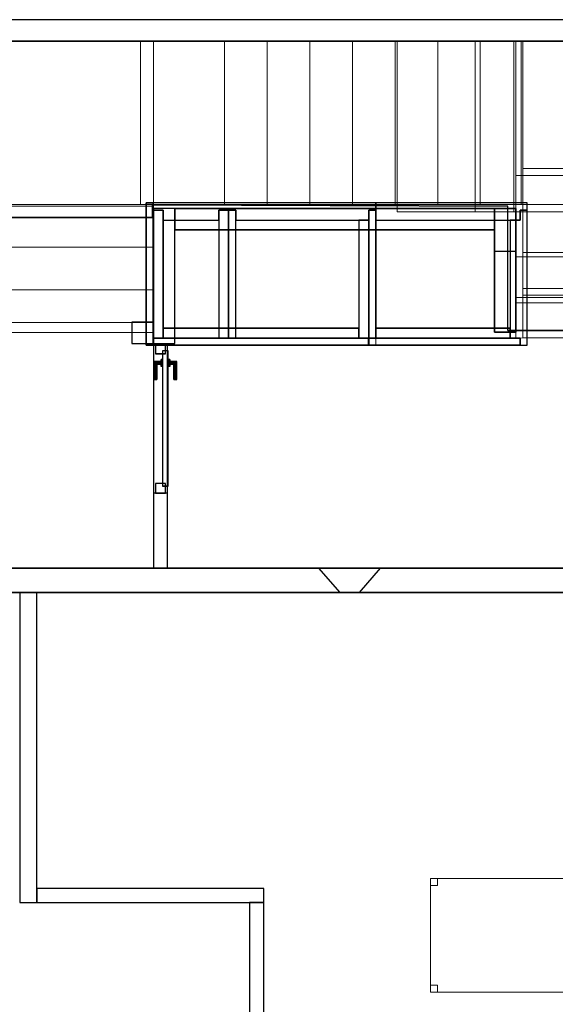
# Model space of a CAD drawing. Header units: metres. Extents: x 391.1 to 430.4, y 12.7 to 28.9.
# Tile 160 of 165: x 411.1 to 414.9, y 21.3 to 28.2. Entities that reach past the tile are written whole.
import ezdxf

# ---------------------------------------------------------------- set-up
doc = ezdxf.new("R2010")
doc.units = ezdxf.units.M
doc.layers.add('01_CARPINTERIA', color=5, linetype='Continuous', lineweight=25, true_color=0x0000ff)
doc.layers.add('01_SUELOS', color=7, linetype='Continuous', lineweight=25, true_color=0x007f00)
for name, color, linetype, lineweight in [('02_MOBILIARIO', 7, 'Continuous', 18), ('A-DETL-____-MBND', 7, 'Continuous', 18), ('A-GENM-____-OTLN', 7, 'Continuous', 18), ('A-WALL-____-MCUT', 7, 'Continuous', 25), ('A-WALL-____-OTLN', 7, 'Continuous', 25), ('S-STRS-____-MCUT', 7, 'Continuous', 18), ('S-STRS-____-OTLN', 7, 'Continuous', 18)]:
    doc.layers.add(name, color=color, linetype=linetype, lineweight=lineweight)

# ---------------------------------------------------------------- blocks, each defined once
blk = doc.blocks.new('Family - Peldaño final-153578-01_FON_P0')
at = {"layer": 'S-STRS-____-OTLN', "color": 253, "true_color": 0xaaaaaa}
for p, q in [((1.1998, 2.0879), (0, 2.0879)), ((0, 2.0879), (1.1998, 2.0879)), ((0, 2.0879), (0, 0.9379)), ((0, 0.9379), (0, 2.0879)), ((1.1998, 2.0879), (0, 2.0879)), ((0, 2.0879), (1.1998, 2.0879)), ((0, 2.0879), (0, 0.9379)), ((0, 0.9379), (0, 2.0879)), ((1.109, 0.9379), (1.109, 2.0879)), ((1.109, 2.0879), (3.7856, 2.0879)), ((1.699, 2.0879), (1.109, 2.0879)), ((1.1998, 0.9379), (1.1998, 2.0879)), ((1.1998, 2.0879), (1.1998, 0.9379)), ((1.699, 2.0879), (1.1998, 2.0879)), ((1.1998, 2.0879), (1.699, 2.0879)), ((1.1998, 2.0879), (1.1998, 0.9379)), ((1.1998, 0.9379), (1.1998, 2.0879)), ((1.1998, 0.9379), (1.1998, 2.0879)), ((1.1998, 2.0879), (1.1998, 0.9379)), ((1.699, 0.9379), (1.699, 2.0879)), ((1.699, 2.0879), (1.699, 0.9379)), ((1.999, 2.0879), (1.699, 2.0879)), ((1.699, 2.0879), (1.999, 2.0879)), ((1.699, 2.0879), (1.699, 0.9379)), ((1.699, 0.9379), (1.699, 2.0879)), ((1.699, 0.9379), (1.699, 2.0879)), ((1.699, 0.9379), (1.699, 2.0879)), ((1.999, 2.0879), (1.699, 2.0879)), ((2.299, 2.0879), (1.999, 2.0879)), ((1.999, 2.0879), (2.299, 2.0879)), ((1.999, 2.0879), (1.999, 0.9379)), ((1.999, 0.9379), (1.999, 2.0879)), ((1.999, 0.9379), (1.999, 2.0879)), ((1.999, 2.0879), (1.999, 0.9379)), ((1.999, 0.9379), (1.999, 2.0879)), ((1.999, 0.9379), (1.999, 2.0879)), ((2.299, 2.0879), (1.999, 2.0879)), ((2.299, 0.9379), (2.299, 2.0879)), ((2.299, 2.0879), (2.299, 0.9379)), ((2.599, 2.0879), (2.299, 2.0879)), ((2.299, 2.0879), (2.599, 2.0879)), ((2.299, 2.0879), (2.299, 0.9379)), ((2.299, 0.9379), (2.299, 2.0879)), ((2.299, 0.9379), (2.299, 2.0879)), ((2.299, 0.9379), (2.299, 2.0879)), ((2.599, 2.0879), (2.299, 2.0879)), ((2.599, 0.9379), (2.599, 2.0879)), ((2.599, 2.0879), (2.599, 0.9379)), ((2.899, 2.0879), (2.599, 2.0879)), ((2.599, 2.0879), (2.899, 2.0879)), ((2.599, 2.0879), (2.599, 0.9379)), ((2.599, 0.9379), (2.599, 2.0879)), ((2.599, 0.9379), (2.599, 2.0879)), ((2.599, 0.9379), (2.599, 2.0879)), ((2.899, 2.0879), (2.599, 2.0879)), ((3.199, 2.0879), (2.899, 2.0879)), ((2.899, 2.0879), (3.199, 2.0879)), ((2.899, 2.0879), (2.899, 0.9379)), ((2.899, 0.9379), (2.899, 2.0879)), ((2.899, 0.9379), (2.899, 2.0879)), ((2.899, 2.0879), (2.899, 0.9379)), ((2.899, 0.9379), (2.899, 2.0879)), ((2.899, 0.9379), (2.899, 2.0879)), ((3.199, 2.0879), (2.899, 2.0879)), ((3.199, 0.9379), (3.199, 2.0879)), ((3.199, 2.0879), (3.199, 0.9379)), ((3.499, 2.0879), (3.199, 2.0879)), ((3.199, 2.0879), (3.499, 2.0879)), ((3.199, 2.0879), (3.199, 0.9379)), ((3.199, 0.9379), (3.199, 2.0879)), ((3.199, 0.9379), (3.199, 2.0879)), ((3.199, 0.9379), (3.199, 2.0879)), ((3.499, 2.0879), (3.199, 2.0879)), ((3.499, 0.9379), (3.499, 2.0879)), ((3.499, 2.0879), (3.499, 0.9379)), ((3.799, 2.0879), (3.499, 2.0879)), ((3.499, 2.0879), (3.799, 2.0879)), ((3.499, 2.0879), (3.499, 0.9379)), ((3.499, 0.9379), (3.499, 2.0879)), ((3.499, 0.9379), (3.499, 2.0879)), ((3.499, 0.9379), (3.499, 2.0879)), ((3.799, 2.0879), (3.499, 2.0879)), ((3.7856, 2.0879), (3.799, 2.0879)), ((3.7856, 0.9379), (3.7856, 2.0879)), ((4.9492, 2.0879), (3.799, 2.0879)), ((3.799, 2.0879), (4.9492, 2.0879)), ((3.799, 2.0879), (3.799, 0.9379)), ((3.799, 0.9379), (3.799, 2.0879)), ((4.9492, 2.0879), (3.799, 2.0879)), ((3.799, 2.0879), (4.9492, 2.0879)), ((3.799, 2.0879), (3.799, 0.9379)), ((3.799, 0.9379), (3.799, 2.0879)), ((3.799, 0.9379), (3.799, 2.0879)), ((3.799, 2.0879), (3.799, 0.9379)), ((3.799, 2.0879), (3.799, 0.9379)), ((3.799, 0.9379), (3.799, 2.0879)), ((4.949, 0.9378), (4.9492, 2.0879)), ((4.9492, 2.0879), (4.949, 0.9378)), ((4.949, 0.9378), (4.9492, 2.0879)), ((4.9492, 2.0879), (4.949, 0.9378)), ((3.799, 0.6002), (3.7991, 1.1902)), ((3.7991, 1.1902), (3.799, 0.3456)), ((3.7991, 1.1902), (4.9491, 1.1901)), ((4.9491, 1.1901), (4.949, 0.3454)), ((4.949, 0.6), (4.9491, 1.1901)), ((0, 0.9379), (1.1998, 0.9379)), ((1.1998, 0.9379), (0, 0.9379)), ((0, 0.9379), (1.1998, 0.9379)), ((1.1998, 0.9379), (0, 0.9379)), ((1.1998, 0.9379), (0, 0.9379)), ((0, 0.9379), (1.1998, 0.9379)), ((0, 0.9379), (0, 0.6379)), ((0, 0.6379), (0, 0.9379)), ((0, 0.9379), (0, 0.9245)), ((0, 0.6379), (0, 0.9379)), ((0, 0.9379), (1.1998, 0.9379)), ((1.1998, 0.9379), (0, 0.9379)), ((0, 0.9245), (0, 0.1075)), ((1.1998, 0.9245), (0, 0.9245)), ((1.109, 0.9379), (3.7856, 0.9379)), ((1.699, 0.9379), (1.109, 0.9379)), ((1.1998, 0.9379), (1.699, 0.9379)), ((1.699, 0.9379), (1.1998, 0.9379)), ((1.1998, 0.6379), (1.1998, 0.9379)), ((1.1998, 0.9379), (1.1998, 0.6379)), ((1.1998, 0.9245), (1.1998, 0.9379)), ((1.1998, 0.9379), (1.1998, 0.6379)), ((1.1998, 0.1075), (1.1998, 0.9245)), ((1.699, 0.9379), (1.999, 0.9379)), ((1.999, 0.9379), (1.699, 0.9379)), ((1.999, 0.9379), (1.699, 0.9379)), ((1.999, 0.9379), (2.299, 0.9379)), ((2.299, 0.9379), (1.999, 0.9379)), ((2.299, 0.9379), (1.999, 0.9379)), ((2.299, 0.9379), (2.599, 0.9379)), ((2.599, 0.9379), (2.299, 0.9379)), ((2.599, 0.9379), (2.299, 0.9379)), ((2.599, 0.9379), (2.899, 0.9379)), ((2.899, 0.9379), (2.599, 0.9379)), ((2.899, 0.9379), (2.599, 0.9379)), ((2.899, 0.9379), (3.199, 0.9379)), ((3.199, 0.9379), (2.899, 0.9379)), ((3.199, 0.9379), (2.899, 0.9379)), ((3.199, 0.9379), (3.499, 0.9379)), ((3.499, 0.9379), (3.199, 0.9379)), ((3.499, 0.9379), (3.199, 0.9379)), ((3.499, 0.9379), (3.799, 0.9379)), ((3.799, 0.9379), (3.499, 0.9379)), ((3.799, 0.9379), (3.499, 0.9379)), ((3.7856, 0.9379), (3.799, 0.9379)), ((3.799, 0.9379), (4.949, 0.9378)), ((4.949, 0.9378), (3.799, 0.9379)), ((4.949, 0.9378), (3.799, 0.9379)), ((3.799, 0.9379), (4.949, 0.9378)), ((3.799, 0.9379), (3.799, 0.6002)), ((3.799, 0.6002), (3.799, 0.9379)), ((3.799, 0.9379), (4.949, 0.9378)), ((4.949, 0.9378), (3.799, 0.9379)), ((4.949, 0.6), (4.949, 0.9378)), ((4.949, 0.9378), (4.949, 0.6)), ((0, 0.6379), (1.1998, 0.6379)), ((1.1998, 0.6379), (0, 0.6379)), ((1.1998, 0.6379), (0, 0.6379)), ((0, 0.6379), (1.1998, 0.6379)), ((0, 0.6379), (0, 0.3379)), ((0, 0.3379), (0, 0.6379)), ((0, 0.3379), (0, 0.6379)), ((1.1998, 0.6379), (0, 0.6379)), ((1.1998, 0.6379), (0, 0.6379)), ((1.1998, 0.3379), (1.1998, 0.6379)), ((1.1998, 0.6379), (1.1998, 0.3379)), ((1.1998, 0.6379), (1.1998, 0.3379)), ((3.799, 0.3002), (3.799, 0.6002)), ((3.799, 0.6002), (4.949, 0.6)), ((3.799, 0.6002), (4.949, 0.6)), ((4.949, 0.6), (3.799, 0.6002)), ((3.799, 0.6002), (4.949, 0.6)), ((3.799, 0.6002), (3.799, 0.3002)), ((3.799, 0.3002), (3.799, 0.6002)), ((3.799, 0.6002), (4.949, 0.6)), ((4.949, 0.6), (3.799, 0.6002)), ((4.949, 0.3), (4.949, 0.6)), ((4.949, 0.3), (4.949, 0.6)), ((4.949, 0.6), (4.949, 0.3)), ((1.1998, 0.3379), (0, 0.3379)), ((0, 0.3379), (1.1998, 0.3379)), ((0, 0.3379), (0, 0.0379)), ((0, 0.0379), (0, 0.3379)), ((0, 0.3379), (1.1998, 0.3379)), ((1.1998, 0.3379), (0, 0.3379)), ((0, 0.3379), (0, 0.0379)), ((1.1998, 0.3379), (0, 0.3379)), ((1.1998, 0.3379), (0, 0.3379)), ((1.1998, 0.0379), (1.1998, 0.3379)), ((1.1998, 0.3379), (1.1998, 0.0379)), ((1.1998, 0.0379), (1.1998, 0.3379)), ((3.799, 0.3456), (3.7989, 0.0002)), ((3.7989, 0.0002), (3.799, 0.3002)), ((3.799, 0.3002), (3.7989, 0.0002)), ((3.7989, 0.0002), (3.799, 0.3002)), ((4.949, 0.3454), (3.799, 0.3456)), ((3.799, 0.3002), (4.949, 0.3)), ((3.799, 0.3002), (4.949, 0.3)), ((4.949, 0.3), (3.799, 0.3002)), ((3.799, 0.3002), (4.949, 0.3)), ((3.799, 0.3002), (4.949, 0.3)), ((4.949, 0.3), (3.799, 0.3002)), ((4.949, 0.3454), (4.9489, 0)), ((4.9489, 0), (4.949, 0.3)), ((4.9489, 0), (4.949, 0.3)), ((4.949, 0.3), (4.9489, 0)), ((0, 0.1075), (0, 0.0379)), ((1.1998, 0.1075), (0, 0.1075)), ((1.1998, 0.0379), (1.1998, 0.1075)), ((0, 0.0379), (1.1998, 0.0379)), ((1.1998, 0.0379), (0, 0.0379)), ((0, 0.0379), (1.1998, 0.0379)), ((1.1998, 0.0379), (0, 0.0379)), ((3.7989, 0.0002), (4.9489, 0)), ((3.7989, 0.0002), (4.9489, 0)), ((3.7989, 0.0002), (4.9489, 0)), ((4.9489, 0), (3.7989, 0.0002))]:
    blk.add_line(p, q, dxfattribs=at)
blk = doc.blocks.new('Family - Envans PB-155364-01_FON_P0')
at = {"layer": 'A-WALL-____-MCUT', "color": 253, "true_color": 0xaaaaaa}
for p, q in [((1.5978, 0.1), (0, 0.1)), ((0, 0.1), (0, 0)), ((1.5978, 0), (1.5978, 0.1)), ((0, 0), (1.5978, 0))]:
    blk.add_line(p, q, dxfattribs=at)
at = {"layer": 'A-WALL-____-OTLN', "color": 253, "true_color": 0xaaaaaa}
for p, q in [((1.5978, 0.1), (0, 0.1)), ((0, 0.1), (0, 0)), ((1.5978, 0), (1.5978, 0.1)), ((0, 0), (1.5978, 0))]:
    blk.add_line(p, q, dxfattribs=at)
at = {"layer": 'A-WALL-____-OTLN', "color": 253, "lineweight": 18, "true_color": 0xaaaaaa}
blk.add_line((0, 0), (1.5978, 0), dxfattribs=at)
blk = doc.blocks.new('Family - Envans PB-155395-01_FON_P0')
at = {"layer": 'A-WALL-____-MCUT', "color": 253, "true_color": 0xaaaaaa}
for p, q in [((0.1512, 0.15), (0, 0.15)), ((0, 0.15), (0, 0)), ((0.1512, 0), (0.1512, 0.15)), ((0, 0), (0.1512, 0))]:
    blk.add_line(p, q, dxfattribs=at)
at = {"layer": 'A-WALL-____-OTLN', "color": 253, "true_color": 0xaaaaaa}
for p, q in [((0.1512, 0.15), (0, 0.15)), ((0, 0.15), (0, 0)), ((0.1512, 0), (0.1512, 0.15)), ((0, 0), (0.1512, 0))]:
    blk.add_line(p, q, dxfattribs=at)
at = {"layer": 'A-WALL-____-OTLN', "color": 253, "lineweight": 18, "true_color": 0xaaaaaa}
blk.add_line((0, 0), (0.2957, 0), dxfattribs=at)
blk = doc.blocks.new('Family - Envans PB-155415-01_FON_P0')
at = {"layer": 'A-WALL-____-MCUT', "color": 253, "true_color": 0xaaaaaa}
for p, q in [((0.9849, 0.12), (0.05, 0.12)), ((0.05, 0.12), (0.05, 0.05)), ((0.9849, 0.05), (0.9849, 0.12)), ((1.4949, 0.12), (1.1049, 0.12)), ((1.1049, 0.12), (1.1049, 0.05)), ((1.4949, 0.05), (1.4949, 0.12)), ((0, 0.05), (0, 0)), ((0.05, 0.05), (0, 0.05)), ((0, 0), (1.5649, 0)), ((1.1049, 0.05), (0.9849, 0.05)), ((1.5649, 0.05), (1.4949, 0.05)), ((1.5649, 0), (1.5649, 0.05))]:
    blk.add_line(p, q, dxfattribs=at)
at = {"layer": 'A-WALL-____-OTLN', "color": 253, "true_color": 0xaaaaaa}
for p, q in [((0.05, 0.12), (0.05, 0.05)), ((0.9849, 0.12), (0.05, 0.12)), ((0.9849, 0.05), (0.9849, 0.12)), ((1.1049, 0.12), (1.1049, 0.05)), ((1.4949, 0.12), (1.1049, 0.12)), ((1.4949, 0.05), (1.4949, 0.12)), ((0, 0.05), (0, 0)), ((0.05, 0.05), (0, 0.05)), ((0, 0), (1.5649, 0)), ((1.1049, 0.05), (0.9849, 0.05)), ((1.5649, 0.05), (1.4949, 0.05)), ((1.5649, 0), (1.5649, 0.05))]:
    blk.add_line(p, q, dxfattribs=at)
at = {"layer": 'A-WALL-____-OTLN', "color": 253, "lineweight": 18, "true_color": 0xaaaaaa}
blk.add_line((0, 0), (1.6149, 0), dxfattribs=at)
blk = doc.blocks.new('Family - Envans PB-155440-01_FON_P0')
at = {"layer": 'A-WALL-____-MCUT', "color": 253, "true_color": 0xaaaaaa}
for p, q in [((0.83, 0.12), (0, 0.12)), ((0, 0.12), (0, 0.05)), ((0.83, 0.05), (0.83, 0.12)), ((0, 0.05), (0, 0)), ((0.9, 0.05), (0, 0.05)), ((0, 0.05), (0.83, 0.05)), ((0, 0), (0.9, 0)), ((0.9, 0), (0.9, 0.05))]:
    blk.add_line(p, q, dxfattribs=at)
at = {"layer": 'A-WALL-____-OTLN', "color": 253, "true_color": 0xaaaaaa}
for p, q in [((0.83, 0.12), (0, 0.12)), ((0, 0.12), (0, 0.05)), ((0.83, 0.05), (0.83, 0.12)), ((0, 0.05), (0, 0)), ((0, 0.05), (0.9, 0.05)), ((0, 0.05), (0.83, 0.05)), ((0.9, 0.05), (0.9, 0)), ((0.9, 0), (0, 0))]:
    blk.add_line(p, q, dxfattribs=at)
at = {"layer": 'A-WALL-____-OTLN', "color": 253, "lineweight": 18, "true_color": 0xaaaaaa}
blk.add_line((-0.05, 0), (0.9, 0), dxfattribs=at)
blk = doc.blocks.new('Family - Envans PB-155485-01_FON_P0')
at = {"layer": 'A-WALL-____-MCUT', "color": 253, "true_color": 0xaaaaaa}
for p, q in [((0, 0.12), (0, 0)), ((2.1798, 0.12), (0, 0.12)), ((2.1797, 0), (2.1798, 0.12)), ((0, 0), (2.1797, 0))]:
    blk.add_line(p, q, dxfattribs=at)
at = {"layer": 'A-WALL-____-OTLN', "color": 253, "true_color": 0xaaaaaa}
for p, q in [((0, 0.12), (0, 0)), ((2.1798, 0.12), (0, 0.12)), ((2.1797, 0), (2.1798, 0.12)), ((0, 0), (2.1797, 0))]:
    blk.add_line(p, q, dxfattribs=at)
at = {"layer": 'A-WALL-____-OTLN', "color": 253, "lineweight": 18, "true_color": 0xaaaaaa}
blk.add_line((0, 0), (2.1797, 0), dxfattribs=at)
blk = doc.blocks.new('Family - Evans PB-155547-01_FON_P0')
at = {"layer": 'A-WALL-____-MCUT', "color": 253, "true_color": 0xaaaaaa}
for p, q in [((0.15, 0.87), (0, 0.87)), ((0, 0.87), (0, 0.5699)), ((0.15, 0.5699), (0.15, 0.87)), ((0, 0.5699), (0.15, 0.5699))]:
    blk.add_line(p, q, dxfattribs=at)
at = {"layer": 'A-WALL-____-OTLN', "color": 253, "true_color": 0xaaaaaa}
for p, q in [((0, 0.87), (0.15, 0.87)), ((0, 0), (0, 0.87)), ((0.15, 0.87), (0.15, 0)), ((0, 0.5699), (0, 0)), ((0.15, 0), (0.15, 0.5699)), ((0.15, 0), (0, 0)), ((0, 0), (0.15, 0))]:
    blk.add_line(p, q, dxfattribs=at)
blk = doc.blocks.new('Family - Mostrador 380X80_PB-155559-01_FON_P0')
at = {"layer": 'A-DETL-____-MBND', "color": 253, "true_color": 0xaaaaaa}
for p, q in [((3.8, 2.8), (2.9999, 2.8)), ((2.9999, 2.8), (3.8, 2.8)), ((2.9999, 2.8), (2.9999, 0.8001)), ((2.9999, 0.8001), (2.9999, 2.8)), ((2.9999, 2.75), (2.9999, 2.8)), ((2.9999, 2.8), (3.0499, 2.8)), ((3.0499, 2.8), (2.9999, 2.8)), ((2.9999, 2.8), (2.9999, 2.75)), ((3.0499, 2.8), (3.0499, 2.75)), ((3.0499, 2.75), (3.0499, 2.8)), ((3.75, 2.75), (3.75, 2.8)), ((3.75, 2.8), (3.8, 2.8)), ((3.8, 2.8), (3.75, 2.8)), ((3.75, 2.8), (3.75, 2.75)), ((3.8, 2.8), (3.8, 0)), ((3.8, 0), (3.8, 2.8)), ((3.8, 2.8), (3.8, 2.75)), ((3.8, 2.75), (3.8, 2.8)), ((3.0499, 2.75), (2.9999, 2.75)), ((2.9999, 2.75), (3.0499, 2.75)), ((3.8, 2.75), (3.75, 2.75)), ((3.75, 2.75), (3.8, 2.75)), ((0, 0.7501), (0, 0.8001)), ((0, 0.8001), (0.05, 0.8001)), ((0.05, 0.8001), (0, 0.8001)), ((0, 0.8001), (0, 0.7501)), ((0, 0.8001), (0, 0)), ((0, 0), (0, 0.8001)), ((0, 0.8001), (2.9999, 0.8001)), ((2.9999, 0.8001), (0, 0.8001)), ((0.05, 0.8001), (0.05, 0.7501)), ((0.05, 0.7501), (0.05, 0.8001)), ((2.9499, 0.7501), (2.9499, 0.8001)), ((2.9499, 0.8001), (2.9999, 0.8001)), ((2.9999, 0.8001), (2.9499, 0.8001)), ((2.9499, 0.8001), (2.9499, 0.7501)), ((2.9999, 0.8001), (2.9999, 0.7501)), ((2.9999, 0.7501), (2.9999, 0.8001)), ((0.05, 0.7501), (0, 0.7501)), ((0, 0.7501), (0.05, 0.7501)), ((2.9999, 0.7501), (2.9499, 0.7501)), ((2.9499, 0.7501), (2.9999, 0.7501)), ((0, 0), (0, 0.05)), ((0, 0.05), (0.05, 0.05)), ((0.05, 0.05), (0, 0.05)), ((0, 0.05), (0, 0)), ((0, 0), (3.8, 0)), ((0.05, 0), (0, 0)), ((0, 0), (0.05, 0)), ((0.05, 0.05), (0.05, 0)), ((0.05, 0), (0.05, 0.05)), ((3.75, 0), (3.75, 0.05)), ((3.75, 0.05), (3.8, 0.05)), ((3.8, 0.05), (3.75, 0.05)), ((3.75, 0.05), (3.75, 0)), ((3.8, 0.05), (3.8, 0)), ((3.8, 0), (3.8, 0.05)), ((3.8, 0), (0, 0)), ((3.8, 0), (3.75, 0)), ((3.75, 0), (3.8, 0))]:
    blk.add_line(p, q, dxfattribs=at)
blk = doc.blocks.new('Family - Envans PB-155580-01_FON_P0')
at = {"layer": 'A-WALL-____-MCUT', "color": 253, "true_color": 0xaaaaaa}
for p, q in [((1.4449, 0.12), (0.07, 0.12)), ((0.07, 0.12), (0.07, 0.05)), ((1.4449, 0.05), (1.4449, 0.12)), ((0, 0.05), (0, 0)), ((1.5149, 0.05), (0, 0.05)), ((0, 0), (1.5149, 0)), ((0.07, 0.05), (1.4449, 0.05)), ((1.5149, 0), (1.5149, 0.05))]:
    blk.add_line(p, q, dxfattribs=at)
at = {"layer": 'A-WALL-____-OTLN', "color": 253, "true_color": 0xaaaaaa}
for p, q in [((0.07, 0.05), (0.07, 0.12)), ((0.07, 0.12), (1.4449, 0.12)), ((1.4449, 0.12), (1.4449, 0.05)), ((0, 0.05), (1.5149, 0.05)), ((0, 0), (0, 0.05)), ((1.5149, 0), (0, 0)), ((1.4449, 0.05), (0.07, 0.05)), ((1.5149, 0.05), (1.5149, 0))]:
    blk.add_line(p, q, dxfattribs=at)
at = {"layer": 'A-WALL-____-OTLN', "color": 253, "lineweight": 18, "true_color": 0xaaaaaa}
blk.add_line((0, 0), (1.5149, 0), dxfattribs=at)
blk = doc.blocks.new('Family - Envans PB-155603-01_FON_P0')
at = {"layer": 'A-WALL-____-MCUT', "color": 253, "true_color": 0xaaaaaa}
for p, q in [((0.95, 0.12), (0.05, 0.12)), ((0.05, 0.12), (0.05, 0.05)), ((0.95, 0.05), (0.95, 0.12)), ((0, 0.05), (0, 0)), ((1, 0.05), (0, 0.05)), ((0, 0), (1, 0)), ((0.05, 0.05), (0.95, 0.05)), ((1, 0), (1, 0.05))]:
    blk.add_line(p, q, dxfattribs=at)
at = {"layer": 'A-WALL-____-OTLN', "color": 253, "true_color": 0xaaaaaa}
for p, q in [((0.05, 0.05), (0.05, 0.12)), ((0.05, 0.12), (0.95, 0.12)), ((0.95, 0.12), (0.95, 0.05)), ((0, 0.05), (1, 0.05)), ((0, 0), (0, 0.05)), ((1, 0), (0, 0)), ((0.95, 0.05), (0.05, 0.05)), ((1, 0.05), (1, 0))]:
    blk.add_line(p, q, dxfattribs=at)
at = {"layer": 'A-WALL-____-OTLN', "color": 253, "lineweight": 18, "true_color": 0xaaaaaa}
blk.add_line((0, 0), (1, 0), dxfattribs=at)
blk = doc.blocks.new('Family - Envans PB-155632-01_FON_P0')
at = {"layer": 'A-WALL-____-MCUT', "color": 253, "true_color": 0xaaaaaa}
for p, q in [((1.0656, 0.12), (0.05, 0.12)), ((0.05, 0.12), (0.05, 0.05)), ((1.0656, 0), (1.0656, 0.12)), ((0.05, 0.05), (0, 0.05)), ((0, 0.05), (0, 0)), ((0, 0), (1.0656, 0))]:
    blk.add_line(p, q, dxfattribs=at)
at = {"layer": 'A-WALL-____-OTLN', "color": 253, "true_color": 0xaaaaaa}
for p, q in [((1.0656, 0.12), (0.05, 0.12)), ((0.05, 0.12), (0.05, 0.05)), ((1.0656, 0), (1.0656, 0.12)), ((0, 0.05), (0, 0)), ((0.05, 0.05), (0, 0.05)), ((0, 0), (1.0656, 0))]:
    blk.add_line(p, q, dxfattribs=at)
at = {"layer": 'A-WALL-____-OTLN', "color": 253, "lineweight": 18, "true_color": 0xaaaaaa}
blk.add_line((0, 0), (1.0656, 0), dxfattribs=at)
blk = doc.blocks.new('Family - Envans PB-155642-01_FON_P0')
at = {"layer": 'A-WALL-____-MCUT', "color": 253, "true_color": 0xaaaaaa}
for p, q in [((0.95, 0.15), (0, 0.15)), ((0, 0.15), (0, 0)), ((0.95, 0), (0.95, 0.15)), ((0, 0), (0.95, 0))]:
    blk.add_line(p, q, dxfattribs=at)
at = {"layer": 'A-WALL-____-OTLN', "color": 253, "true_color": 0xaaaaaa}
for p, q in [((0.95, 0.15), (0, 0.15)), ((0, 0.15), (0, 0)), ((0.95, 0), (0.95, 0.15)), ((0, 0), (0.95, 0))]:
    blk.add_line(p, q, dxfattribs=at)
at = {"layer": 'A-WALL-____-OTLN', "color": 253, "lineweight": 18, "true_color": 0xaaaaaa}
blk.add_line((0, 0), (0.95, 0), dxfattribs=at)
blk = doc.blocks.new('Family - Envans PB-155654-01_FON_P0')
at = {"layer": 'A-WALL-____-MCUT', "color": 253, "true_color": 0xaaaaaa}
for p, q in [((12.4075, 0.15), (0, 0.15)), ((0, 0), (14.0103, 0))]:
    blk.add_line(p, q, dxfattribs=at)
at = {"layer": 'A-WALL-____-OTLN', "color": 253, "true_color": 0xaaaaaa}
for p, q in [((12.4075, 0.15), (0, 0.15)), ((0, 0), (14.0103, 0))]:
    blk.add_line(p, q, dxfattribs=at)
at = {"layer": 'A-WALL-____-OTLN', "color": 253, "lineweight": 18, "true_color": 0xaaaaaa}
blk.add_line((0, 0), (14.0103, 0), dxfattribs=at)
blk = doc.blocks.new('Family - Envans PB-155670-01_FON_P0')
at = {"layer": 'A-WALL-____-MCUT', "color": 253, "true_color": 0xaaaaaa}
for p, q in [((0.9, 0.12), (0, 0.12)), ((0, 0.12), (0, 0.05)), ((0.9, 0.05), (0.9, 0.12)), ((0.9, 0.05), (0, 0.05)), ((0, 0.05), (0, 0)), ((0, 0.05), (0.9, 0.05)), ((0, 0), (0.9, 0)), ((0.9, 0), (0.9, 0.05))]:
    blk.add_line(p, q, dxfattribs=at)
at = {"layer": 'A-WALL-____-OTLN', "color": 253, "true_color": 0xaaaaaa}
for p, q in [((0.9, 0.12), (0, 0.12)), ((0, 0.12), (0, 0.05)), ((0.9, 0.05), (0.9, 0.12)), ((0.9, 0.05), (0, 0.05)), ((0, 0.05), (0, 0)), ((0.9, 0.05), (0, 0.05)), ((0, 0), (0.9, 0)), ((0.9, 0), (0.9, 0.05))]:
    blk.add_line(p, q, dxfattribs=at)
at = {"layer": 'A-WALL-____-OTLN', "color": 253, "lineweight": 18, "true_color": 0xaaaaaa}
blk.add_line((0, 0), (0.9, 0), dxfattribs=at)
blk = doc.blocks.new('Family - Peldaño final-155690-01_FON_P0')
at = {"layer": 'S-STRS-____-MCUT', "color": 253, "true_color": 0xaaaaaa}
for p, q in [((3.464, 2.0879), (2.9141, 2.0879)), ((2.9141, 2.0879), (2.9141, 0.8879)), ((3.464, 0.8879), (3.464, 2.0879)), ((2.9141, 0.8879), (3.464, 0.8879))]:
    blk.add_line(p, q, dxfattribs=at)
at = {"layer": 'S-STRS-____-OTLN', "color": 253, "true_color": 0xaaaaaa}
for p, q in [((2.9141, 2.0879), (3.7342, 2.0879)), ((3.749, 2.0879), (3.464, 2.0879)), ((3.464, 0.8879), (3.464, 2.0879)), ((3.749, 2.0879), (3.464, 2.0879)), ((3.464, 2.0879), (3.749, 2.0879)), ((3.464, 2.0879), (3.464, 0.8879)), ((3.464, 0.8879), (3.464, 2.0879)), ((3.7342, 2.0879), (3.749, 2.0879)), ((3.7342, 0.8879), (3.7342, 2.0879)), ((3.749, 2.0879), (3.749, 0.8879)), ((3.749, 0.8879), (3.749, 2.0879)), ((4.9492, 2.0879), (3.749, 2.0879)), ((3.749, 2.0879), (4.9492, 2.0879)), ((3.749, 2.0879), (3.749, 0.8879)), ((3.749, 0.8879), (3.749, 2.0879)), ((4.9492, 2.0879), (3.749, 2.0879)), ((3.749, 2.0879), (4.9492, 2.0879)), ((3.749, 2.0879), (3.749, 0.8879)), ((3.749, 0.8879), (3.749, 2.0879)), ((3.749, 0.8879), (3.749, 2.0879)), ((3.749, 2.0879), (3.749, 0.8879)), ((4.949, 0.8877), (4.9492, 2.0879)), ((4.9492, 2.0879), (4.949, 0.8877)), ((4.949, 0.8877), (4.9492, 2.0879)), ((4.9492, 2.0879), (4.949, 0.8877)), ((3.7491, 1.1422), (3.7489, 0.2464)), ((3.749, 0.5702), (3.7491, 1.1422)), ((3.7491, 1.1422), (4.9491, 1.142)), ((4.9491, 1.142), (4.9489, 0.2462)), ((4.949, 0.57), (4.9491, 1.142)), ((2.9141, 0.8879), (3.7342, 0.8879)), ((3.749, 0.8879), (3.464, 0.8879)), ((3.464, 0.8879), (3.749, 0.8879)), ((3.749, 0.8879), (3.464, 0.8879)), ((3.7342, 0.8879), (3.749, 0.8879)), ((3.749, 0.8879), (4.949, 0.8877)), ((4.949, 0.8877), (3.749, 0.8879)), ((4.949, 0.8877), (3.749, 0.8879)), ((3.749, 0.8879), (4.949, 0.8877)), ((3.749, 0.8879), (3.749, 0.5702)), ((3.749, 0.5702), (3.749, 0.8879)), ((3.749, 0.8879), (4.949, 0.8877)), ((4.949, 0.8877), (3.749, 0.8879)), ((4.949, 0.57), (4.949, 0.8877)), ((4.949, 0.8877), (4.949, 0.57)), ((3.749, 0.5702), (4.949, 0.57)), ((4.949, 0.57), (3.749, 0.5702)), ((4.949, 0.57), (3.749, 0.5702)), ((3.749, 0.5702), (4.949, 0.57)), ((3.749, 0.5702), (3.749, 0.2852)), ((3.749, 0.2852), (3.749, 0.5702)), ((3.749, 0.2852), (3.749, 0.5702)), ((3.749, 0.5702), (4.949, 0.57)), ((3.749, 0.5702), (4.949, 0.57)), ((4.949, 0.285), (4.949, 0.57)), ((4.949, 0.57), (4.949, 0.285)), ((4.949, 0.285), (4.949, 0.57)), ((3.749, 0.2852), (3.7489, 0.0002)), ((3.7489, 0.0002), (3.749, 0.2852)), ((3.7489, 0.0002), (3.749, 0.2852)), ((4.949, 0.285), (3.749, 0.2852)), ((3.749, 0.2852), (4.949, 0.285)), ((3.749, 0.2852), (4.949, 0.285)), ((4.949, 0.285), (3.749, 0.2852)), ((3.749, 0.2852), (4.949, 0.285)), ((3.749, 0.2852), (4.949, 0.285)), ((4.9489, 0), (4.949, 0.285)), ((4.949, 0.285), (4.9489, 0)), ((4.9489, 0), (4.949, 0.285)), ((3.7489, 0.2464), (3.7489, 0.0002)), ((3.7489, 0.2464), (4.9489, 0.2462)), ((4.9489, 0.2462), (4.9489, 0)), ((3.7489, 0.0002), (4.9489, 0)), ((4.9489, 0), (3.7489, 0.0002)), ((4.9489, 0), (3.7489, 0.0002)), ((3.7489, 0.0002), (4.9489, 0))]:
    blk.add_line(p, q, dxfattribs=at)
blk = doc.blocks.new('Family - Envans PB-155735-01_FON_P0')
at = {"layer": 'A-WALL-____-MCUT', "color": 253, "true_color": 0xaaaaaa}
for p, q in [((0.5272, 0.1), (0, 0.1)), ((0, 0.1), (0, 0)), ((0.5272, 0), (0.5272, 0.1)), ((0, 0), (0.5272, 0))]:
    blk.add_line(p, q, dxfattribs=at)
at = {"layer": 'A-WALL-____-OTLN', "color": 253, "true_color": 0xaaaaaa}
for p, q in [((1.5783, 0.1), (0, 0.1)), ((0, 0.1), (0, 0)), ((0.5272, 0), (0.5272, 0.1)), ((1.5783, 0.1), (0.5272, 0.1)), ((1.5783, 0), (1.5783, 0.1)), ((1.5783, 0), (1.5783, 0.1)), ((0, 0), (1.5783, 0)), ((0.5272, 0), (1.5783, 0))]:
    blk.add_line(p, q, dxfattribs=at)
at = {"layer": 'A-WALL-____-OTLN', "color": 253, "lineweight": 18, "true_color": 0xaaaaaa}
blk.add_line((0, 0), (1.5783, 0), dxfattribs=at)
blk = doc.blocks.new('Family - Vano de puerta PB-155737-01_FON_P0')
at = {"layer": 'A-GENM-____-OTLN', "color": 253, "true_color": 0xaaaaaa}
for p, q in [((412.127, 25.9495), (412.027, 25.9495)), ((412.027, 25.9495), (412.027, 24.8984)), ((412.027, 24.8984), (412.027, 25.9495)), ((412.027, 25.9495), (412.127, 25.9495)), ((412.127, 24.8984), (412.127, 25.9495)), ((412.127, 25.9495), (412.127, 24.8984)), ((412.027, 24.8984), (412.127, 24.8984)), ((412.027, 24.8984), (412.127, 24.8984))]:
    blk.add_line(p, q, dxfattribs=at)
blk = doc.blocks.new('Family - Envans PB-155780-01_FON_P0')
at = {"layer": 'A-WALL-____-MCUT', "color": 253, "true_color": 0xaaaaaa}
for p, q in [((0.88, 0.12), (0.05, 0.12)), ((0.05, 0.12), (0.05, 0.05)), ((0.88, 0.05), (0.88, 0.12)), ((0, 0.05), (0, 0)), ((0.05, 0.05), (0, 0.05)), ((0, 0), (0.95, 0)), ((0.95, 0.05), (0.88, 0.05)), ((0.95, 0), (0.95, 0.05))]:
    blk.add_line(p, q, dxfattribs=at)
at = {"layer": 'A-WALL-____-OTLN', "color": 253, "true_color": 0xaaaaaa}
for p, q in [((0.05, 0.12), (0.05, 0.05)), ((0.88, 0.12), (0.05, 0.12)), ((0.88, 0.05), (0.88, 0.12)), ((0, 0.05), (0, 0)), ((0.05, 0.05), (0, 0.05)), ((0, 0), (0.95, 0)), ((0.95, 0.05), (0.88, 0.05)), ((0.95, 0), (0.95, 0.05))]:
    blk.add_line(p, q, dxfattribs=at)
at = {"layer": 'A-WALL-____-OTLN', "color": 253, "lineweight": 18, "true_color": 0xaaaaaa}
blk.add_line((0, 0), (1, 0), dxfattribs=at)
blk = doc.blocks.new('Family - Evans PB-155782-01_FON_P0')
at = {"layer": 'A-WALL-____-MCUT', "color": 253, "true_color": 0xaaaaaa}
for p, q in [((0, 0.15), (0, 0)), ((2.2488, 0.15), (0, 0.15)), ((2.2488, 0), (2.2488, 0.15)), ((0, 0), (2.2488, 0))]:
    blk.add_line(p, q, dxfattribs=at)
at = {"layer": 'A-WALL-____-OTLN', "color": 253, "true_color": 0xaaaaaa}
for p, q in [((0, 0), (0, 0.15)), ((0, 0.15), (2.2488, 0.15)), ((2.2488, 0.15), (2.2488, 0)), ((2.2488, 0), (0, 0))]:
    blk.add_line(p, q, dxfattribs=at)
blk = doc.blocks.new('Family - LONDR55-XX_ZZ-ARQ-CAA-M3D-Londres55-155845-01_FON_P0')
at = {"layer": '01_CARPINTERIA', "color": 161, "true_color": 0xaaaaff}
for p, q in [((0.1263, 0.1487), (0.125, 0.15)), ((0.125, 0.15), (0.125, 0.1)), ((0.125, 0.15), (0.1263, 0.1487)), ((0.25, 0.15), (0.125, 0.15)), ((0.13, 0.145), (0.1263, 0.1487)), ((0.1263, 0.1487), (0.1263, 0.1)), ((0.1263, 0.1487), (0.1263, 0.1)), ((0.1263, 0.1487), (0.13, 0.145)), ((0.25, 0.1487), (0.1263, 0.1487)), ((0.25, 0.1487), (0.1263, 0.1487)), ((0.135, 0.14), (0.13, 0.145)), ((0.13, 0.145), (0.13, 0.1)), ((0.13, 0.145), (0.13, 0.1)), ((0.13, 0.145), (0.135, 0.14)), ((0.25, 0.145), (0.13, 0.145)), ((0.25, 0.145), (0.13, 0.145)), ((0.135, 0.1), (0.135, 0.14)), ((0.135, 0.14), (0.135, 0.1)), ((0.135, 0.14), (0.14, 0.135)), ((0.14, 0.135), (0.135, 0.14)), ((0.135, 0.14), (0.25, 0.14)), ((0.25, 0.14), (0.135, 0.14)), ((0.25, 0.1487), (0.25, 0.15)), ((0.25, 0.15), (0.25, 0.1487)), ((0.25, 0.145), (0.25, 0.1487)), ((0.25, 0.1487), (0.25, 0.145)), ((0.25, 0.145), (0.25, 0.14)), ((0.25, 0.14), (0.25, 0.145)), ((0.25, 0.14), (0.25, 0.135)), ((0.25, 0.135), (0.25, 0.14)), ((0.07, 0.07), (0, 0.07)), ((0, 0.07), (0, 0)), ((0.07, 0.07), (0, 0.07)), ((0, 0.07), (0, 0)), ((1.0011, 0.09), (0.05, 0.09)), ((0.05, 0.09), (0.05, 0.05)), ((1.0011, 0.09), (0.05, 0.09)), ((0.05, 0.09), (0.05, 0.05)), ((0.07, 0), (0.07, 0.07)), ((0.07, 0.07), (0.07, 0)), ((0.16, 0.1), (0.11, 0.1)), ((0.11, 0.1), (0.16, 0.1)), ((0.11, 0.1), (0.11, 0.09)), ((0.11, 0.09), (0.11, 0.1)), ((0.16, 0.09), (0.11, 0.09)), ((0.11, 0.09), (0.16, 0.09)), ((0.1263, 0.1), (0.125, 0.1)), ((0.125, 0.1), (0.1263, 0.1)), ((0.13, 0.1), (0.1263, 0.1)), ((0.1263, 0.1), (0.13, 0.1)), ((0.135, 0.1), (0.13, 0.1)), ((0.13, 0.1), (0.135, 0.1)), ((0.14, 0.1), (0.135, 0.1)), ((0.135, 0.1), (0.14, 0.1)), ((0.14, 0.135), (0.14, 0.1)), ((0.14, 0.135), (0.1437, 0.1313)), ((0.1437, 0.1313), (0.14, 0.135)), ((0.14, 0.135), (0.14, 0.1)), ((0.25, 0.135), (0.14, 0.135)), ((0.25, 0.135), (0.14, 0.135)), ((0.14, 0.1), (0.1437, 0.1)), ((0.1437, 0.1), (0.14, 0.1)), ((0.1437, 0.1313), (0.1437, 0.1)), ((0.1437, 0.1313), (0.145, 0.13)), ((0.145, 0.13), (0.1437, 0.1313)), ((0.1437, 0.1313), (0.1437, 0.1)), ((0.25, 0.1313), (0.1437, 0.1313)), ((0.25, 0.1313), (0.1437, 0.1313)), ((0.1437, 0.1), (0.145, 0.1)), ((0.145, 0.1), (0.1437, 0.1)), ((0.145, 0.13), (0.145, 0.1)), ((0.25, 0.13), (0.145, 0.13)), ((0.16, 0.1), (0.16, 0.09)), ((0.16, 0.1), (0.16, 0.09)), ((0.25, 0.135), (0.25, 0.1313)), ((0.25, 0.1313), (0.25, 0.135)), ((0.25, 0.1313), (0.25, 0.13)), ((0.25, 0.13), (0.25, 0.1313)), ((1.0511, 0.07), (0.9811, 0.07)), ((0.9811, 0.07), (0.9811, 0)), ((1.0511, 0.07), (0.9811, 0.07)), ((0.9811, 0.07), (0.9811, 0)), ((1.0011, 0.05), (1.0011, 0.09)), ((1.0011, 0.09), (1.0011, 0.05)), ((1.0511, 0), (1.0511, 0.07)), ((1.0511, 0.07), (1.0511, 0)), ((0, 0), (0.07, 0)), ((0, 0), (0.07, 0)), ((0.05, 0.05), (1.0011, 0.05)), ((0.05, 0.05), (1.0011, 0.05)), ((0.11, 0.05), (0.16, 0.05)), ((0.16, 0.05), (0.11, 0.05)), ((0.11, 0.05), (0.11, 0.04)), ((0.11, 0.04), (0.11, 0.05)), ((0.11, 0.04), (0.16, 0.04)), ((0.16, 0.04), (0.11, 0.04)), ((0.1263, 0.04), (0.125, 0.04)), ((0.125, 0.04), (0.1263, 0.04)), ((0.125, 0.04), (0.125, -0.01)), ((0.13, 0.04), (0.1263, 0.04)), ((0.1263, 0.04), (0.13, 0.04)), ((0.1263, 0.04), (0.1263, -0.0087)), ((0.1263, 0.04), (0.1263, -0.0087)), ((0.13, 0.04), (0.135, 0.04)), ((0.135, 0.04), (0.13, 0.04)), ((0.13, 0.04), (0.13, -0.005)), ((0.13, 0.04), (0.13, -0.005)), ((0.135, 0), (0.13, -0.005)), ((0.135, 0.04), (0.14, 0.04)), ((0.14, 0.04), (0.135, 0.04)), ((0.135, 0), (0.135, 0.04)), ((0.135, 0.04), (0.135, 0)), ((0.14, 0.005), (0.135, 0)), ((0.135, 0), (0.14, 0.005)), ((0.25, 0), (0.135, 0)), ((0.135, 0), (0.25, 0)), ((0.14, 0.04), (0.1437, 0.04)), ((0.1437, 0.04), (0.14, 0.04)), ((0.14, 0.04), (0.14, 0.005)), ((0.14, 0.04), (0.14, 0.005)), ((0.1437, 0.0087), (0.14, 0.005)), ((0.14, 0.005), (0.1437, 0.0087)), ((0.14, 0.005), (0.25, 0.005)), ((0.14, 0.005), (0.25, 0.005)), ((0.1437, 0.04), (0.145, 0.04)), ((0.145, 0.04), (0.1437, 0.04)), ((0.1437, 0.04), (0.1437, 0.0087)), ((0.1437, 0.04), (0.1437, 0.0087)), ((0.145, 0.01), (0.1437, 0.0087)), ((0.1437, 0.0087), (0.145, 0.01)), ((0.1437, 0.0087), (0.25, 0.0087)), ((0.1437, 0.0087), (0.25, 0.0087)), ((0.145, 0.04), (0.145, 0.01)), ((0.145, 0.01), (0.25, 0.01)), ((0.16, 0.05), (0.16, 0.04)), ((0.16, 0.05), (0.16, 0.04)), ((0.25, 0.0087), (0.25, 0.01)), ((0.25, 0.01), (0.25, 0.0087)), ((0.25, 0.005), (0.25, 0.0087)), ((0.25, 0.0087), (0.25, 0.005)), ((0.25, 0.005), (0.25, 0)), ((0.25, 0), (0.25, 0.005)), ((0.25, 0), (0.25, -0.005)), ((0.25, -0.005), (0.25, 0)), ((0.9811, 0), (1.0511, 0)), ((0.9811, 0), (1.0511, 0)), ((0.125, -0.01), (0.1263, -0.0087)), ((0.1263, -0.0087), (0.125, -0.01)), ((0.125, -0.01), (0.25, -0.01)), ((0.1263, -0.0087), (0.13, -0.005)), ((0.13, -0.005), (0.1263, -0.0087)), ((0.1263, -0.0087), (0.25, -0.0087)), ((0.1263, -0.0087), (0.25, -0.0087)), ((0.13, -0.005), (0.135, 0)), ((0.13, -0.005), (0.25, -0.005)), ((0.13, -0.005), (0.25, -0.005)), ((0.25, -0.005), (0.25, -0.0087)), ((0.25, -0.0087), (0.25, -0.005)), ((0.25, -0.0087), (0.25, -0.01)), ((0.25, -0.01), (0.25, -0.0087))]:
    blk.add_line(p, q, dxfattribs=at)
blk = doc.blocks.new('Family - Porta PB-155846-01_FON_P0')
blk.add_blockref('Family - LONDR55-XX_ZZ-ARQ-CAA-M3D-Londres55-155845-01_FON_P0', (0, 0))
blk = doc.blocks.new('Family - Envans PB-155864-01_FON_P0')
at = {"layer": 'A-WALL-____-MCUT', "color": 253, "true_color": 0xaaaaaa}
for p, q in [((0.1481, 0.1701), (0, 0)), ((0.2867, 0.17), (0.1481, 0.1701)), ((0.4367, 0), (0.2867, 0.17)), ((0, 0), (0.4367, 0))]:
    blk.add_line(p, q, dxfattribs=at)
at = {"layer": 'A-WALL-____-OTLN', "color": 253, "true_color": 0xaaaaaa}
for p, q in [((0.1481, 0.1701), (0, 0)), ((0.2867, 0.17), (0.1481, 0.1701)), ((0.4367, 0), (0.2867, 0.17)), ((0, 0), (0.4367, 0))]:
    blk.add_line(p, q, dxfattribs=at)
at = {"layer": 'A-WALL-____-OTLN', "color": 253, "lineweight": 18, "true_color": 0xaaaaaa}
blk.add_line((0, 0), (0.4367, 0), dxfattribs=at)
blk = doc.blocks.new('Family - Envans PB-155889-01_FON_P0')
at = {"layer": 'A-WALL-____-MCUT', "color": 253, "true_color": 0xaaaaaa}
for p, q in [((0.9956, 0.12), (0.05, 0.12)), ((0.05, 0.12), (0.05, 0.05)), ((0.9956, 0.05), (0.9956, 0.12)), ((0, 0.05), (0, 0)), ((1.0656, 0.05), (0, 0.05)), ((0, 0), (1.0656, 0)), ((0.05, 0.05), (0.9956, 0.05)), ((1.0656, 0), (1.0656, 0.05))]:
    blk.add_line(p, q, dxfattribs=at)
at = {"layer": 'A-WALL-____-OTLN', "color": 253, "true_color": 0xaaaaaa}
for p, q in [((0.05, 0.05), (0.05, 0.12)), ((0.05, 0.12), (0.9956, 0.12)), ((0.9956, 0.12), (0.9956, 0.05)), ((0, 0.05), (1.0656, 0.05)), ((0, 0), (0, 0.05)), ((1.0656, 0), (0, 0)), ((0.9956, 0.05), (0.05, 0.05)), ((1.0656, 0.05), (1.0656, 0))]:
    blk.add_line(p, q, dxfattribs=at)
at = {"layer": 'A-WALL-____-OTLN', "color": 253, "lineweight": 18, "true_color": 0xaaaaaa}
blk.add_line((0.05, 0), (1.0656, 0), dxfattribs=at)
blk = doc.blocks.new('Family - Envans PB-155933-01_FON_P0')
at = {"layer": 'A-WALL-____-MCUT', "color": 253, "true_color": 0xaaaaaa}
for p, q in [((1.9851, 0.1), (0, 0.1)), ((0, 0.1), (0, 0)), ((1.9851, 0), (1.9851, 0.1)), ((3.7251, 0.1), (3.7251, 0)), ((4.5251, 0.1), (3.7251, 0.1)), ((4.5251, 0), (4.5251, 0.1)), ((0, 0), (1.9851, 0)), ((3.7251, 0), (4.5251, 0))]:
    blk.add_line(p, q, dxfattribs=at)
at = {"layer": 'A-WALL-____-OTLN', "color": 253, "true_color": 0xaaaaaa}
for p, q in [((4.5251, 0.1), (0, 0.1)), ((0, 0.1), (0, 0)), ((3.7251, 0.1), (1.9851, 0.1)), ((1.9851, 0.1), (1.9851, 0)), ((3.7251, 0.1), (3.7251, 0)), ((4.5251, 0), (4.5251, 0.1)), ((0, 0), (4.5251, 0)), ((1.9851, 0), (3.7251, 0))]:
    blk.add_line(p, q, dxfattribs=at)
at = {"layer": 'A-WALL-____-OTLN', "color": 253, "lineweight": 18, "true_color": 0xaaaaaa}
blk.add_line((-0.05, 0), (4.5251, 0), dxfattribs=at)
blk = doc.blocks.new('Family - Envans PB-155952-01_FON_P0')
at = {"layer": 'A-WALL-____-MCUT', "color": 253, "true_color": 0xaaaaaa}
for p, q in [((0, 0.0703), (0, 0.17)), ((0, 0.17), (1.7784, 0.17)), ((1.7784, 0.17), (4.299, 0.1701)), ((4.299, 0.1701), (4.3564, 0.1701)), ((4.3564, 0.1701), (4.4376, 0.17)), ((4.4376, 0.17), (5.6793, 0.17)), ((5.6793, 0.17), (7.4391, 0.17)), ((7.4391, 0.17), (7.4391, 0.1438)), ((7.4391, 0.1438), (7.4391, 0.1242)), ((0, 0), (0, 0.0703)), ((7.4391, 0.1242), (7.439, 0.1242)), ((7.439, 0.1242), (7.4391, 0.0783)), ((7.4391, 0.1242), (7.4391, 0.1242)), ((7.4391, 0.0783), (7.4391, 0.0204)), ((4.3617, 0), (0, 0)), ((7.4391, 0), (4.3617, 0)), ((7.4391, 0.0204), (7.4391, 0.0204)), ((7.4391, 0.0204), (7.4391, 0.0204)), ((7.4391, 0.0204), (7.4391, 0.0117)), ((7.4391, 0.0117), (7.4391, 0))]:
    blk.add_line(p, q, dxfattribs=at)
at = {"layer": 'A-WALL-____-MCUT', "color": 253, "lineweight": 18, "true_color": 0xaaaaaa}
blk.add_line((0, 0), (7.4391, 0), dxfattribs=at)
at = {"layer": 'A-WALL-____-OTLN', "color": 253, "true_color": 0xaaaaaa}
for p, q in [((4.299, 0.1701), (0, 0.17)), ((4.299, 0.1701), (0, 0.17)), ((0, 0), (0, 0.17)), ((1.7784, 0.17), (0, 0.17)), ((0, 0.17), (0, 0)), ((0, 0.17), (0, 0.0703)), ((4.299, 0.1701), (1.7784, 0.17)), ((4.299, 0.1701), (4.4376, 0.17)), ((4.4376, 0.17), (4.299, 0.1701)), ((4.3564, 0.1701), (4.299, 0.1701)), ((4.4376, 0.17), (4.3564, 0.1701)), ((7.4391, 0.17), (4.4376, 0.17)), ((5.6793, 0.17), (4.4376, 0.17)), ((4.4376, 0.17), (7.4391, 0.17)), ((7.4391, 0.17), (5.6793, 0.17)), ((7.4391, 0.17), (7.4391, 0.0204)), ((7.4391, 0.0204), (7.4391, 0.17)), ((7.4391, 0.1438), (7.4391, 0.17)), ((7.4391, 0.1242), (7.4391, 0.1438)), ((0, 0.0703), (0, 0)), ((7.4391, 0.1242), (7.439, 0.1242)), ((7.4391, 0.1242), (7.439, 0.1242)), ((7.439, 0.1242), (7.4391, 0.0204)), ((7.4391, 0.0783), (7.439, 0.1242)), ((7.4391, 0.0204), (7.439, 0.1242)), ((7.439, 0.1242), (7.4391, 0.1242)), ((7.4391, 0.1242), (7.4391, 0.0204)), ((7.4391, 0.1242), (7.4391, 0.1242)), ((7.4391, 0.0204), (7.4391, 0.1242)), ((7.4391, 0.0783), (7.4391, 0.0204)), ((7.4391, 0), (7.4391, 0.0204)), ((7.4391, 0), (7.4391, 0.0204)), ((7.4391, 0.0117), (7.4391, 0.0204)), ((7.4391, 0.0204), (7.4391, 0.0204)), ((7.4391, 0.0204), (7.4391, 0.0204)), ((7.4391, 0.0204), (7.4391, 0.0204)), ((7.4391, 0.0204), (7.4391, 0.0204)), ((7.4391, 0.0117), (7.4391, 0)), ((7.4391, 0), (0, 0)), ((0, 0), (7.4391, 0)), ((0, 0), (4.3617, 0)), ((4.3617, 0), (7.4391, 0))]:
    blk.add_line(p, q, dxfattribs=at)
blk = doc.blocks.new('Family - LONDR55-XX_ZZ-ARQ-CAA-M3D-Londres55-155971-01_FON_P0')
at = {"layer": '01_SUELOS', "color": 9, "true_color": 0xaad4aa}
for p, q in [((14.6914, 13.7251), (14.6914, 13.6368)), ((14.6914, 13.7251), (14.6914, 13.6368)), ((17.1901, 13.7155), (14.6914, 13.7251)), ((17.1901, 13.7155), (14.6914, 13.7251)), ((17.1901, 13.7155), (14.6914, 13.7251)), ((14.6914, 13.6368), (14.6914, 13.7251)), ((14.6914, 13.6368), (14.6914, 13.7251)), ((14.6914, 13.7251), (17.1901, 13.7155)), ((17.1901, 12.8429), (17.1901, 13.7155)), ((17.1901, 12.8429), (17.1901, 13.7155)), ((17.1901, 12.8429), (17.1901, 13.7155)), ((17.1901, 12.8429), (17.1901, 13.7155)), ((14.6914, 13.6368), (13.4979, 13.6368)), ((14.6914, 13.6368), (13.4979, 13.6368)), ((13.4979, 13.6368), (14.6914, 13.6368)), ((13.4979, 13.6368), (14.6914, 13.6368)), ((18.4473, 12.8429), (17.1901, 12.8429)), ((18.4473, 12.8429), (17.1901, 12.8429)), ((17.1901, 12.8429), (18.4473, 12.8429)), ((17.1901, 12.8429), (18.4473, 12.8429))]:
    blk.add_line(p, q, dxfattribs=at)
blk = doc.blocks.new('LONDR55-XX_ZZ-ARQ-CAA-M3D-Londres55_ifc-1-01_FON_P0')
at = {"layer": '01_CARPINTERIA', "color": 253, "lineweight": 18, "true_color": 0xaaaaaa, "rotation": 270}
blk.add_blockref('Family - Porta PB-155846-01_FON_P0', (412.042, 25.9495), dxfattribs=at)
at = {"layer": '01_SUELOS', "color": 253, "lineweight": 18, "true_color": 0xaaaaaa}
blk.add_blockref('Family - LONDR55-XX_ZZ-ARQ-CAA-M3D-Londres55-155971-01_FON_P0', (397.3291, 13.2006), dxfattribs=at)
at = {"layer": '02_MOBILIARIO', "color": 253, "lineweight": 18, "true_color": 0xaaaaaa}
blk.add_blockref('Family - Mostrador 380X80_PB-155559-01_FON_P0', (413.9755, 21.3914), dxfattribs=at)
at = {"layer": 'A-GENM-____-OTLN', "color": 253, "lineweight": 18, "true_color": 0xaaaaaa}
blk.add_blockref('Family - Vano de puerta PB-155737-01_FON_P0', (0, 0), dxfattribs=at)
at = {"layer": 'A-WALL-____-OTLN', "color": 253, "lineweight": 18, "true_color": 0xaaaaaa}
for name, p, rotation in [('Family - Envans PB-155654-01_FON_P0', (421.2867, 28.2282), 180), ('Family - Envans PB-155415-01_FON_P0', (413.5914, 26.9396), 180), ('Family - Envans PB-155603-01_FON_P0', (411.9764, 26.9396), 270), ('Family - Envans PB-155632-01_FON_P0', (414.6569, 26.9396), 180), ('Family - Envans PB-155780-01_FON_P0', (414.6569, 25.9396), 90), ('Family - Envans PB-155642-01_FON_P0', (412.1777, 25.9508), 90), ('Family - Envans PB-155670-01_FON_P0', (412.6064, 25.9896), 90), ('Family - Envans PB-155440-01_FON_P0', (413.5914, 25.9896), 90), ('Family - Envans PB-155735-01_FON_P0', (412.127, 24.3712), 90), ('Family - Envans PB-155952-01_FON_P0', (417.7755, 24.3712), 180), ('Family - Envans PB-155864-01_FON_P0', (413.6246, 24.3712), 180), ('Family - Envans PB-155485-01_FON_P0', (411.2064, 22.0208), 90), ('Family - Envans PB-155933-01_FON_P0', (412.8042, 17.4957), 90)]:
    blk.add_blockref(name, p, dxfattribs=dict(at, rotation=rotation))
for name, p in [('Family - Evans PB-155782-01_FON_P0', (412.1777, 26.7508)), ('Family - Evans PB-155547-01_FON_P0', (414.4264, 26.0308)), ('Family - Envans PB-155395-01_FON_P0', (411.8764, 25.9508)), ('Family - Envans PB-155580-01_FON_P0', (412.0264, 25.9396)), ('Family - Envans PB-155889-01_FON_P0', (413.5414, 25.9396)), ('Family - Envans PB-155364-01_FON_P0', (411.2064, 22.0208))]:
    blk.add_blockref(name, p, dxfattribs=at)
at = {"layer": 'S-STRS-____-OTLN', "color": 253, "lineweight": 18, "true_color": 0xaaaaaa}
for name, p in [('Family - Peldaño final-153578-01_FON_P0', (410.8278, 25.9918)), ('Family - Peldaño final-155690-01_FON_P0', (410.8272, 25.9903))]:
    blk.add_blockref(name, p, dxfattribs=at)

msp = doc.modelspace()

# ---------------------------------------------------------------- block references
at = {"lineweight": 5}
msp.add_blockref('LONDR55-XX_ZZ-ARQ-CAA-M3D-Londres55_ifc-1-01_FON_P0', (0, 0), dxfattribs=at)

doc.saveas('drawing.dxf')
